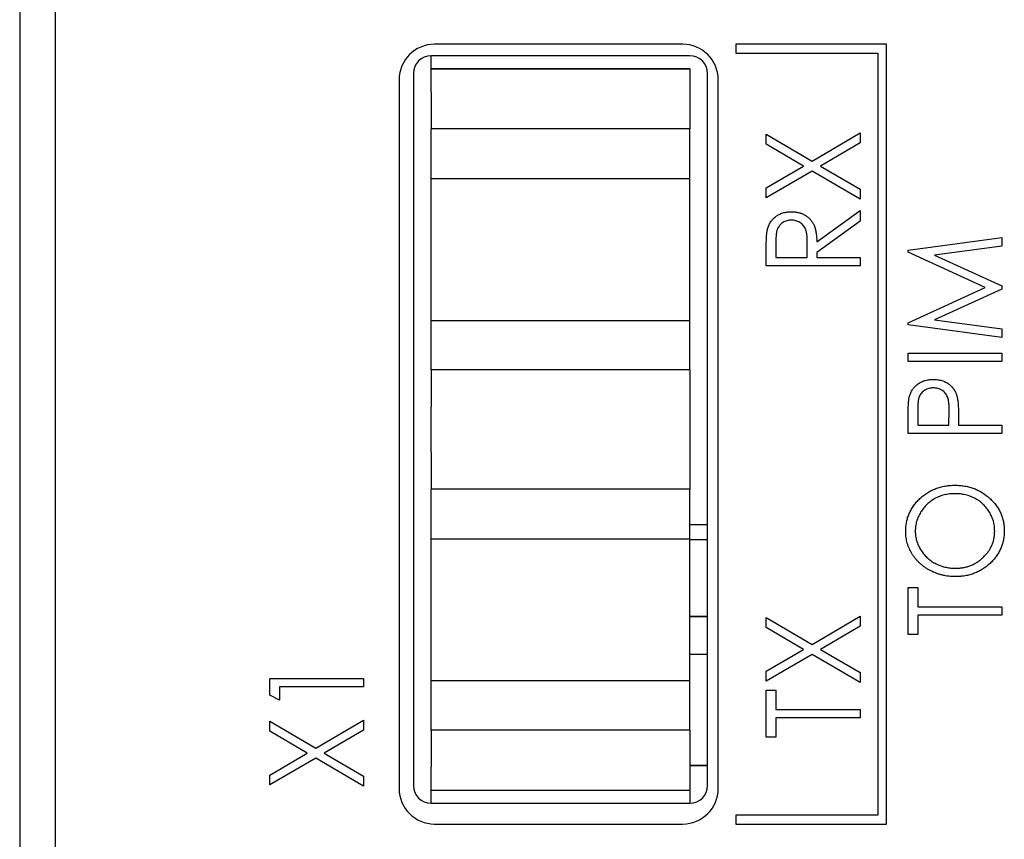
# Paper-space layout '1_1 scale views' of a CAD drawing. Header units: millimetres. Extents: x 0 to 420, y 0 to 297.
# Tile 26 of 48: x 170 to 198, y 171 to 194. Entities that reach past the tile are written whole.
import ezdxf

# ---------------------------------------------------------------- set-up
doc = ezdxf.new("R2010")
doc.units = ezdxf.units.MM

psp = doc.layouts.new('1_1 scale views')

# ---------------------------------------------------------------- linework, layer by layer
at = {"color": 7, "linetype": 'Continuous', "lineweight": 25}
for p, q in [((170.322, 208.942), (170.322, 119.542)), ((171.322, 207.742), (171.322, 89.342)), ((189.022, 193.242), (182.022, 193.242)), ((194.772, 193.242), (190.522, 193.242)), ((190.522, 193.242), (190.522, 192.992)), ((190.522, 192.992), (194.522, 192.992)), ((194.522, 192.992), (194.522, 171.492)), ((194.772, 171.242), (194.772, 193.242)), ((181.924, 191.891), (181.924, 192.917)), ((189.224, 192.917), (181.924, 192.917)), ((189.224, 192.552), (181.924, 192.552)), ((181.924, 192.552), (189.224, 192.552)), ((189.224, 192.552), (189.224, 190.852)), ((189.224, 192.552), (189.224, 192.552)), ((181.022, 192.242), (181.022, 172.242)), ((181.424, 192.417), (181.424, 172.327)), ((189.724, 172.327), (189.724, 192.417)), ((190.022, 172.242), (190.022, 192.242)), ((181.924, 191.891), (181.924, 190.852)), ((189.224, 190.852), (181.924, 190.852)), ((181.924, 189.452), (181.924, 190.852)), ((189.224, 189.452), (189.224, 190.852)), ((191.377, 190.424), (191.377, 190.705)), ((191.377, 190.705), (192.67, 189.946)), ((192.67, 189.946), (194.022, 190.739)), ((194.022, 190.739), (194.022, 190.458)), ((192.431, 189.806), (191.377, 190.424)), ((194.022, 190.458), (192.91, 189.806)), ((191.377, 189.187), (192.431, 189.806)), ((192.67, 189.666), (191.377, 188.907)), ((194.022, 188.873), (192.67, 189.666)), ((192.91, 189.806), (194.022, 189.153)), ((181.924, 185.452), (181.924, 189.452)), ((181.924, 189.452), (181.924, 189.452)), ((181.924, 189.452), (189.224, 189.452)), ((189.224, 185.452), (189.224, 189.452)), ((191.377, 188.907), (191.377, 189.187)), ((194.022, 189.153), (194.022, 188.873)), ((192.801, 187.669), (194.022, 188.551)), ((194.022, 188.551), (194.022, 188.251)), ((194.022, 188.251), (192.801, 187.37)), ((195.377, 187.436), (198.022, 187.788)), ((198.022, 187.788), (198.022, 187.548)), ((191.377, 186.99), (191.377, 187.477)), ((191.648, 187.667), (191.648, 187.228)), ((192.53, 187.228), (192.534, 187.657)), ((195.377, 187.377), (195.377, 187.436)), ((198.022, 187.548), (196.123, 187.296)), ((191.648, 187.228), (192.53, 187.228)), ((192.801, 187.37), (192.801, 187.228)), ((192.801, 187.228), (194.022, 187.228)), ((194.022, 187.228), (194.022, 186.99)), ((197.547, 186.38), (195.377, 187.377)), ((196.123, 187.296), (198.022, 186.423)), ((194.022, 186.99), (191.377, 186.99)), ((195.377, 185.382), (197.547, 186.38)), ((198.022, 186.336), (196.123, 185.464)), ((198.022, 186.423), (198.022, 186.336)), ((181.924, 185.452), (181.924, 185.452)), ((181.924, 184.052), (181.924, 185.452)), ((181.924, 185.452), (189.224, 185.452)), ((181.924, 185.452), (189.224, 185.452)), ((189.224, 184.052), (189.224, 185.452)), ((189.224, 185.452), (189.224, 185.452)), ((195.377, 185.324), (195.377, 185.382)), ((198.022, 184.972), (195.377, 185.324)), ((196.123, 185.464), (198.022, 185.212)), ((198.022, 185.212), (198.022, 184.972)), ((195.377, 184.294), (195.377, 184.531)), ((195.377, 184.531), (198.022, 184.531)), ((198.022, 184.531), (198.022, 184.294)), ((198.022, 184.294), (195.377, 184.294)), ((181.924, 184.052), (181.924, 183.012)), ((189.224, 184.052), (181.924, 184.052)), ((189.224, 184.052), (189.224, 182.352)), ((181.924, 181.731), (181.924, 183.012)), ((195.377, 182.259), (195.377, 182.745)), ((195.648, 182.937), (195.648, 182.496)), ((196.53, 182.496), (196.536, 182.918)), ((195.648, 182.496), (196.53, 182.496)), ((196.801, 182.671), (196.801, 182.496)), ((196.801, 182.496), (198.022, 182.496)), ((198.022, 182.496), (198.022, 182.259)), ((189.224, 182.392), (189.224, 180.692)), ((198.022, 182.259), (195.377, 182.259)), ((181.924, 181.731), (181.924, 180.692)), ((189.224, 180.692), (181.924, 180.692)), ((181.924, 179.292), (181.924, 180.692)), ((189.224, 179.292), (189.224, 180.692)), ((189.724, 179.685), (189.224, 179.685)), ((181.924, 175.292), (181.924, 179.292)), ((181.924, 179.292), (181.924, 179.292)), ((181.924, 179.292), (189.224, 179.292)), ((189.224, 175.292), (189.224, 179.292)), ((189.724, 179.262), (189.224, 179.262)), ((189.724, 179.262), (189.224, 179.262)), ((195.377, 176.594), (195.377, 177.917)), ((195.377, 177.917), (195.648, 177.917)), ((195.648, 177.917), (195.648, 177.374)), ((195.648, 177.374), (198.022, 177.374)), ((198.022, 177.374), (198.022, 177.136)), ((189.224, 177.097), (189.724, 177.097)), ((189.724, 177.097), (189.224, 177.097)), ((191.377, 177.069), (192.67, 176.31)), ((191.377, 176.788), (191.377, 177.069)), ((192.67, 176.31), (194.022, 177.103)), ((194.022, 177.103), (194.022, 176.822)), ((198.022, 177.136), (195.648, 177.136)), ((195.648, 177.136), (195.648, 176.594)), ((192.431, 176.17), (191.377, 176.788)), ((194.022, 176.822), (192.91, 176.17)), ((195.648, 176.594), (195.377, 176.594)), ((191.377, 175.551), (192.431, 176.17)), ((192.91, 176.17), (194.022, 175.517)), ((189.724, 176.027), (189.224, 176.027)), ((192.67, 176.03), (191.377, 175.271)), ((194.022, 175.237), (192.67, 176.03)), ((191.377, 175.271), (191.377, 175.551)), ((194.022, 175.517), (194.022, 175.237)), ((177.377, 174.877), (177.377, 175.346)), ((177.377, 175.346), (180.022, 175.346)), ((180.022, 175.346), (180.022, 175.109)), ((181.924, 175.292), (181.924, 175.292)), ((181.924, 173.892), (181.924, 175.292)), ((181.924, 175.292), (189.224, 175.292)), ((181.924, 175.292), (189.224, 175.292)), ((189.224, 175.292), (189.224, 175.292)), ((189.224, 173.892), (189.224, 175.292)), ((180.022, 175.109), (177.648, 175.109)), ((177.648, 175.109), (177.648, 174.735)), ((191.377, 175.016), (191.648, 175.016)), ((191.377, 173.693), (191.377, 175.016)), ((191.648, 175.016), (191.648, 174.474)), ((177.648, 174.735), (177.377, 174.877)), ((191.648, 174.474), (194.022, 174.474)), ((194.022, 174.474), (194.022, 174.236)), ((177.377, 174.142), (178.67, 173.383)), ((177.377, 173.861), (177.377, 174.142)), ((178.67, 173.383), (180.022, 174.176)), ((180.022, 174.176), (180.022, 173.895)), ((194.022, 174.236), (191.648, 174.236)), ((191.648, 174.236), (191.648, 173.693)), ((178.431, 173.243), (177.377, 173.861)), ((180.022, 173.895), (178.91, 173.243)), ((181.924, 173.892), (181.924, 172.852)), ((189.224, 173.892), (181.924, 173.892)), ((189.224, 173.892), (189.224, 172.192)), ((191.648, 173.693), (191.377, 173.693)), ((177.377, 172.624), (178.431, 173.243)), ((178.67, 173.103), (177.377, 172.344)), ((180.022, 172.31), (178.67, 173.103)), ((178.91, 173.243), (180.022, 172.59)), ((181.924, 171.827), (181.924, 172.852)), ((189.224, 172.897), (189.724, 172.897)), ((189.724, 172.897), (189.224, 172.897)), ((177.377, 172.344), (177.377, 172.624)), ((180.022, 172.59), (180.022, 172.31)), ((189.224, 172.192), (181.924, 172.192)), ((189.224, 172.192), (189.224, 171.827)), ((181.924, 171.827), (189.224, 171.827)), ((190.522, 171.492), (190.522, 171.242)), ((194.522, 171.492), (190.522, 171.492)), ((182.022, 171.242), (189.022, 171.242)), ((190.522, 171.242), (194.772, 171.242))]:
    psp.add_line(p, q, dxfattribs=at)
for centre, radius, start, end in [((182.022, 192.242), 1, 90, 180), ((189.022, 192.242), 1, 0, 90), ((181.924, 192.417), 0.5, 90, 180), ((189.224, 192.417), 0.5, 0, 90), ((182.022, 172.242), 1, 180, 270), ((181.924, 172.327), 0.5, 180, 270), ((189.022, 172.242), 1, 270, 0), ((189.224, 172.327), 0.5, 270, 0)]:
    psp.add_arc(centre, radius, start, end, dxfattribs=at)
for points, knots in [([(191.413, 188.028), (191.417, 188.046), (191.427, 188.081), (191.447, 188.131), (191.47, 188.179), (191.497, 188.225), (191.529, 188.268), (191.564, 188.309), (191.603, 188.346), (191.645, 188.382), (191.691, 188.414), (191.739, 188.441), (191.791, 188.465), (191.844, 188.484), (191.901, 188.499), (191.96, 188.509), (192.021, 188.516), (192.063, 188.517), (192.084, 188.517)], [0, 0, 0, 0, 0.06137, 0.121462, 0.18104, 0.239973, 0.299038, 0.358367, 0.41839, 0.479895, 0.542187, 0.603964, 0.666208, 0.729963, 0.794015, 0.860493, 0.929231, 1, 1, 1, 1]), ([(192.084, 188.279), (192.062, 188.279), (192.02, 188.277), (191.959, 188.264), (191.9, 188.243), (191.846, 188.213), (191.796, 188.177), (191.754, 188.134), (191.719, 188.087), (191.696, 188.042), (191.682, 188.003), (191.672, 187.968), (191.666, 187.929), (191.659, 187.885), (191.654, 187.837), (191.65, 187.785), (191.648, 187.727), (191.648, 187.688), (191.648, 187.667)], [0, 0, 0, 0, 0.074191, 0.146661, 0.218287, 0.291153, 0.362589, 0.431509, 0.499496, 0.568195, 0.604878, 0.646485, 0.692944, 0.744068, 0.799929, 0.861769, 0.928438, 1, 1, 1, 1]), ([(192.084, 188.517), (192.119, 188.516), (192.188, 188.514), (192.288, 188.495), (192.381, 188.466), (192.467, 188.425), (192.544, 188.372), (192.613, 188.31), (192.67, 188.236), (192.71, 188.167), (192.736, 188.107), (192.754, 188.057), (192.767, 188.002), (192.78, 187.943), (192.789, 187.881), (192.796, 187.814), (192.8, 187.743), (192.801, 187.695), (192.801, 187.669)], [0, 0, 0, 0, 0.083486, 0.162691, 0.239132, 0.314448, 0.38834, 0.460674, 0.533749, 0.608619, 0.648221, 0.689953, 0.734556, 0.781631, 0.831631, 0.884691, 0.940504, 1, 1, 1, 1]), ([(192.534, 187.657), (192.534, 187.677), (192.534, 187.716), (192.531, 187.772), (192.527, 187.825), (192.522, 187.873), (192.515, 187.917), (192.507, 187.957), (192.497, 187.993), (192.481, 188.035), (192.458, 188.083), (192.421, 188.133), (192.378, 188.177), (192.327, 188.214), (192.271, 188.243), (192.212, 188.264), (192.149, 188.277), (192.106, 188.279), (192.084, 188.279)], [0, 0, 0, 0, 0.068863, 0.132962, 0.192308, 0.247606, 0.298352, 0.345265, 0.387913, 0.426515, 0.4981, 0.568178, 0.6378, 0.709566, 0.781164, 0.8528, 0.924944, 1, 1, 1, 1]), ([(191.377, 187.477), (191.377, 187.509), (191.377, 187.571), (191.378, 187.661), (191.382, 187.742), (191.385, 187.815), (191.391, 187.88), (191.396, 187.937), (191.403, 187.985), (191.41, 188.014), (191.413, 188.028)], [0, 0, 0, 0, 0.176242, 0.33814, 0.4848, 0.616193, 0.734395, 0.837422, 0.92561, 1, 1, 1, 1]), ([(195.416, 183.31), (195.421, 183.327), (195.431, 183.361), (195.451, 183.41), (195.474, 183.457), (195.501, 183.501), (195.533, 183.542), (195.567, 183.582), (195.605, 183.619), (195.647, 183.653), (195.691, 183.685), (195.74, 183.711), (195.791, 183.734), (195.844, 183.752), (195.901, 183.767), (195.96, 183.777), (196.022, 183.784), (196.065, 183.785), (196.086, 183.785)], [0, 0, 0, 0, 0.060059, 0.119271, 0.178021, 0.236192, 0.294233, 0.352655, 0.412618, 0.473707, 0.535492, 0.597493, 0.659761, 0.72359, 0.789634, 0.85688, 0.927111, 1, 1, 1, 1]), ([(196.087, 183.548), (196.066, 183.547), (196.024, 183.545), (195.962, 183.532), (195.903, 183.511), (195.848, 183.481), (195.798, 183.445), (195.754, 183.402), (195.719, 183.354), (195.696, 183.31), (195.682, 183.27), (195.672, 183.235), (195.665, 183.196), (195.659, 183.153), (195.654, 183.105), (195.65, 183.053), (195.648, 182.996), (195.648, 182.957), (195.648, 182.937)], [0, 0, 0, 0, 0.074077, 0.14704, 0.219134, 0.292431, 0.364752, 0.434003, 0.502747, 0.571341, 0.608548, 0.650091, 0.695874, 0.74692, 0.802696, 0.863212, 0.929164, 1, 1, 1, 1]), ([(196.086, 183.785), (196.108, 183.785), (196.15, 183.784), (196.213, 183.778), (196.272, 183.768), (196.329, 183.754), (196.382, 183.735), (196.433, 183.713), (196.481, 183.686), (196.525, 183.656), (196.567, 183.622), (196.605, 183.584), (196.64, 183.544), (196.67, 183.5), (196.698, 183.454), (196.721, 183.404), (196.742, 183.351), (196.752, 183.314), (196.758, 183.296)], [0, 0, 0, 0, 0.072301, 0.141341, 0.208081, 0.272345, 0.335144, 0.396167, 0.456654, 0.516293, 0.57557, 0.634977, 0.69373, 0.752737, 0.811985, 0.873212, 0.935511, 1, 1, 1, 1]), ([(196.536, 182.918), (196.536, 182.939), (196.536, 182.979), (196.533, 183.036), (196.529, 183.09), (196.524, 183.139), (196.517, 183.184), (196.509, 183.224), (196.5, 183.26), (196.484, 183.302), (196.46, 183.349), (196.425, 183.401), (196.381, 183.444), (196.331, 183.481), (196.275, 183.511), (196.215, 183.532), (196.152, 183.545), (196.109, 183.547), (196.087, 183.548)], [0, 0, 0, 0, 0.07024, 0.135145, 0.195923, 0.251478, 0.303099, 0.349724, 0.391952, 0.430316, 0.501462, 0.570413, 0.64003, 0.71087, 0.782309, 0.853705, 0.925405, 1, 1, 1, 1]), ([(195.377, 182.745), (195.377, 182.778), (195.377, 182.843), (195.379, 182.934), (195.382, 183.018), (195.386, 183.093), (195.391, 183.159), (195.398, 183.217), (195.405, 183.267), (195.413, 183.297), (195.416, 183.31)], [0, 0, 0, 0, 0.1765, 0.339033, 0.485754, 0.617639, 0.735674, 0.838185, 0.926155, 1, 1, 1, 1]), ([(196.758, 183.296), (196.761, 183.28), (196.769, 183.247), (196.778, 183.191), (196.785, 183.127), (196.791, 183.053), (196.795, 182.971), (196.799, 182.879), (196.801, 182.778), (196.801, 182.708), (196.801, 182.671)], [0, 0, 0, 0, 0.075267, 0.16517, 0.268123, 0.386045, 0.518071, 0.664413, 0.825039, 1, 1, 1, 1]), ([(195.309, 179.495), (195.31, 179.54), (195.312, 179.63), (195.331, 179.761), (195.362, 179.887), (195.407, 180.007), (195.464, 180.121), (195.533, 180.229), (195.615, 180.332), (195.709, 180.428), (195.812, 180.514), (195.921, 180.591), (196.036, 180.655), (196.158, 180.708), (196.284, 180.75), (196.417, 180.779), (196.556, 180.797), (196.65, 180.799), (196.698, 180.8)], [0, 0, 0, 0, 0.064104, 0.126014, 0.186625, 0.246145, 0.305982, 0.366044, 0.427564, 0.490819, 0.554465, 0.617089, 0.678994, 0.740698, 0.803338, 0.866874, 0.932422, 1, 1, 1, 1]), ([(196.698, 180.8), (196.746, 180.799), (196.84, 180.797), (196.977, 180.779), (197.11, 180.75), (197.236, 180.709), (197.357, 180.656), (197.473, 180.591), (197.583, 180.515), (197.686, 180.428), (197.78, 180.333), (197.863, 180.232), (197.933, 180.125), (197.991, 180.013), (198.035, 179.896), (198.067, 179.773), (198.087, 179.646), (198.089, 179.559), (198.09, 179.515)], [0, 0, 0, 0, 0.067676, 0.133308, 0.197164, 0.260044, 0.322297, 0.384875, 0.448118, 0.512522, 0.576512, 0.638504, 0.698603, 0.757964, 0.817071, 0.876579, 0.937335, 1, 1, 1, 1]), ([(196.698, 180.562), (196.672, 180.562), (196.621, 180.561), (196.546, 180.555), (196.473, 180.543), (196.401, 180.529), (196.332, 180.509), (196.264, 180.486), (196.198, 180.458), (196.134, 180.425), (196.073, 180.389), (196.014, 180.35), (195.959, 180.306), (195.907, 180.259), (195.858, 180.209), (195.812, 180.155), (195.769, 180.098), (195.731, 180.037), (195.695, 179.974), (195.664, 179.91), (195.638, 179.845), (195.617, 179.779), (195.6, 179.712), (195.589, 179.644), (195.581, 179.575), (195.58, 179.529), (195.58, 179.506)], [0, 0, 0, 0, 0.044919, 0.08905, 0.132276, 0.174972, 0.217126, 0.258747, 0.300507, 0.34247, 0.384109, 0.425337, 0.466349, 0.507137, 0.54809, 0.589169, 0.630974, 0.673322, 0.715613, 0.757165, 0.797878, 0.838521, 0.878703, 0.918922, 0.959105, 1, 1, 1, 1]), ([(197.819, 179.506), (197.818, 179.529), (197.818, 179.577), (197.811, 179.647), (197.799, 179.717), (197.782, 179.784), (197.762, 179.851), (197.736, 179.916), (197.706, 179.979), (197.672, 180.041), (197.633, 180.101), (197.591, 180.157), (197.546, 180.211), (197.497, 180.261), (197.444, 180.307), (197.389, 180.35), (197.33, 180.39), (197.267, 180.425), (197.203, 180.458), (197.136, 180.486), (197.067, 180.509), (196.997, 180.529), (196.925, 180.543), (196.851, 180.555), (196.775, 180.561), (196.724, 180.562), (196.698, 180.562)], [0, 0, 0, 0, 0.041667, 0.082893, 0.123569, 0.1639, 0.204296, 0.24503, 0.286014, 0.327306, 0.368809, 0.409593, 0.450083, 0.49066, 0.53132, 0.572232, 0.61356, 0.655576, 0.697656, 0.739826, 0.781875, 0.824464, 0.867301, 0.91067, 0.954941, 1, 1, 1, 1]), ([(196.711, 178.222), (196.68, 178.222), (196.617, 178.223), (196.524, 178.232), (196.433, 178.245), (196.343, 178.263), (196.256, 178.288), (196.169, 178.317), (196.085, 178.352), (196.003, 178.392), (195.924, 178.436), (195.849, 178.485), (195.778, 178.537), (195.713, 178.593), (195.651, 178.654), (195.594, 178.718), (195.54, 178.786), (195.493, 178.857), (195.449, 178.931), (195.412, 179.007), (195.38, 179.085), (195.354, 179.164), (195.334, 179.245), (195.32, 179.327), (195.31, 179.41), (195.309, 179.467), (195.309, 179.495)], [0, 0, 0, 0, 0.044812, 0.089014, 0.132753, 0.176185, 0.219292, 0.262346, 0.305669, 0.349002, 0.392267, 0.434635, 0.47621, 0.517263, 0.558193, 0.599008, 0.639885, 0.680856, 0.721687, 0.761754, 0.801477, 0.840949, 0.880378, 0.919724, 0.959715, 1, 1, 1, 1]), ([(195.58, 179.506), (195.58, 179.483), (195.581, 179.437), (195.589, 179.37), (195.6, 179.303), (195.617, 179.237), (195.638, 179.172), (195.664, 179.108), (195.695, 179.045), (195.73, 178.983), (195.77, 178.924), (195.813, 178.866), (195.859, 178.813), (195.908, 178.763), (195.961, 178.717), (196.017, 178.673), (196.076, 178.633), (196.139, 178.597), (196.204, 178.565), (196.27, 178.536), (196.339, 178.513), (196.41, 178.493), (196.483, 178.478), (196.557, 178.467), (196.633, 178.461), (196.684, 178.46), (196.71, 178.459)], [0, 0, 0, 0, 0.039952, 0.079504, 0.119099, 0.158665, 0.198409, 0.23882, 0.2798, 0.321537, 0.36352, 0.404877, 0.446143, 0.487076, 0.527874, 0.56936, 0.610829, 0.652988, 0.695489, 0.737924, 0.780217, 0.82325, 0.866233, 0.910056, 0.954478, 1, 1, 1, 1]), ([(196.71, 178.459), (196.748, 178.46), (196.823, 178.462), (196.934, 178.477), (197.039, 178.5), (197.141, 178.534), (197.237, 178.578), (197.329, 178.631), (197.417, 178.693), (197.498, 178.765), (197.573, 178.843), (197.639, 178.926), (197.694, 179.013), (197.741, 179.103), (197.776, 179.199), (197.8, 179.298), (197.817, 179.4), (197.818, 179.47), (197.819, 179.506)], [0, 0, 0, 0, 0.067527, 0.132732, 0.196155, 0.259075, 0.321014, 0.38343, 0.446356, 0.511, 0.575065, 0.637117, 0.697775, 0.757283, 0.816581, 0.876505, 0.937466, 1, 1, 1, 1]), ([(198.09, 179.515), (198.089, 179.471), (198.087, 179.383), (198.067, 179.254), (198.036, 179.131), (197.992, 179.012), (197.934, 178.9), (197.865, 178.792), (197.782, 178.691), (197.688, 178.595), (197.586, 178.508), (197.476, 178.431), (197.362, 178.366), (197.242, 178.314), (197.117, 178.272), (196.986, 178.243), (196.85, 178.225), (196.758, 178.223), (196.711, 178.222)], [0, 0, 0, 0, 0.063528, 0.124888, 0.185168, 0.244849, 0.304423, 0.365049, 0.426989, 0.491094, 0.555579, 0.618519, 0.680987, 0.742886, 0.805236, 0.868465, 0.933213, 1, 1, 1, 1])]:
    psp.add_open_spline(points, degree=3, knots=knots, dxfattribs=at)

doc.saveas('drawing.dxf')
